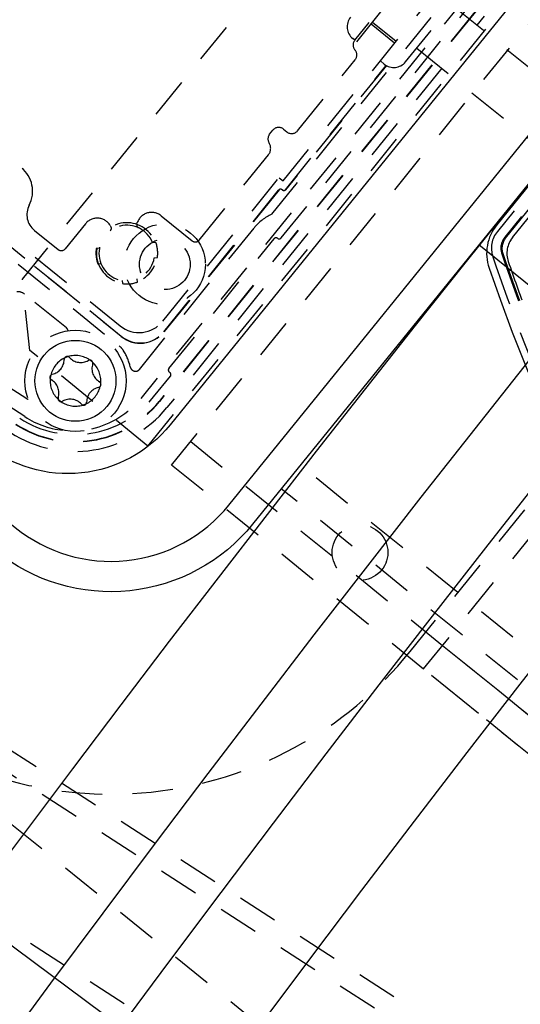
# Model space of a CAD drawing. Extents: x -7591 to -2491, y 6498 to 10061.
# Tile 13 of 125: x -7008 to -6959, y 8376 to 8473. Entities that reach past the tile are written whole.
import ezdxf

# ---------------------------------------------------------------- set-up
doc = ezdxf.new("R2010")
doc.units = 0
doc.header["$MEASUREMENT"] = 0
doc.linetypes.add('HIDDEN', pattern=[7, 4, -3])
doc.layers.get('0').update_dxf_attribs({"linetype": 'CONTINUOUS'})
doc.layers.add('DIM49', color=4, linetype='CONTINUOUS')
doc.layers.add('LE_HIDDEN', color=7, linetype='CONTINUOUS')

# ---------------------------------------------------------------- blocks, each defined once
blk = doc.blocks.new('_D6', base_point=(-7109.623, 8456.048))
at = {"layer": 'DIM49', "color": 1}
blk.add_line((-7069.46, 8426.267), (-6607.58, 8083.787), dxfattribs=at)

msp = doc.modelspace()

# ---------------------------------------------------------------- linework, layer by layer
msp.add_line((-6941.768, 8433.592), (-6962.751, 8450.583))
for points in [[(-3319.187, 8334.814, 0.111006), (-4057.655, 9007.303, 0.000315), (-4060.148, 9008.72, 0.005079), (-4100.612, 9031.15, 0.000315), (-4103.135, 9032.513, 0.252871), (-6267.968, 9031.15, 0.005079), (-6308.432, 9008.72, 0.111325), (-7049.393, 8334.814)], [(-6982.883, 8571.756), (-6925.45, 8525.248, -0.414214), (-6922.789, 8499.932), (-6985.092, 8422.995, -0.414214), (-7010.408, 8420.334), (-7067.841, 8466.842)], [(-7066.029, 8469.235), (-7008.52, 8422.665, 0.414214), (-6987.423, 8424.883), (-6925.121, 8501.82, 0.414214), (-6927.338, 8522.917), (-6984.847, 8569.487)], [(-6935.998, 8524.14, -0.414214), (-6934.077, 8505.856), (-6993.233, 8432.804, -0.414214), (-7011.517, 8430.882)], [(-6961.746, 8448.295, 0.288392), (-6806.482, 8322.565, 0.257807), (-6802.45, 8324.201), (-6788.18, 8341.823, 0.257806), (-6787.418, 8346.107, 0.288392), (-6942.682, 8471.837, 0.257808), (-6946.714, 8470.201), (-6960.984, 8452.579, 0.257806), (-6961.746, 8448.295)]]:
    msp.add_lwpolyline(points, format="xyb")
msp.add_circle((-7002.578, 8437.154), 4)
for radius, start, end in [(2396.874, 31.73211, 148.26789), (2391.874, 31.73211, 148.26789), (2372, 31.75, 148.25), (2370, 31.798351, 148.201649), (2345, 32.749986, 147.249993), (2266.165, 35.008825, 144.991175), (2258.065, 35.008857, 144.991143), (2247.115, 35.0089, 144.9911)]:
    msp.add_arc((-5184.29, 7028.429), radius, start, end)
at = {"layer": 'LE_HIDDEN', "color": 1, "linetype": 'HIDDEN'}
for p, q in [((-6937.241, 8508.145), (-6996.13, 8435.423)), ((-6995.42, 8430.715), (-6932.488, 8508.429)), ((-6995.42, 8430.715), (-6932.488, 8508.429)), ((-6936.568, 8506.434), (-6994.317, 8435.12)), ((-6936.54, 8506.412), (-6994.29, 8435.098)), ((-6993.089, 8428.827), (-6930.157, 8506.542)), ((-6993.089, 8428.827), (-6930.157, 8506.542)), ((-6935.809, 8505.822), (-6962.954, 8472.301)), ((-6983.192, 8453.625), (-6952.355, 8491.705)), ((-6982.269, 8451.269), (-6949.859, 8491.292)), ((-6982.269, 8451.269), (-6949.859, 8491.292)), ((-6982.079, 8456.906), (-6955.333, 8489.935)), ((-6974.814, 8470.645), (-6967.262, 8479.971)), ((-6969.984, 8468.665), (-6964.32, 8475.659)), ((-6965.421, 8474.299), (-6944.464, 8457.328)), ((-6973.24, 8472.588), (-6970.909, 8470.7)), ((-6975.008, 8470.803), (-6973.597, 8472.545)), ((-6971.071, 8470.5), (-6973.403, 8472.388)), ((-6975.008, 8470.803), (-6975.202, 8470.96)), ((-6968.883, 8470.025), (-6947.923, 8453.052)), ((-6946.054, 8470.281), (-6960.926, 8451.916)), ((-6946.054, 8470.281), (-6960.926, 8451.916)), ((-6945.331, 8469.696), (-6960.203, 8451.33)), ((-6945.331, 8469.696), (-6960.203, 8451.33)), ((-6980.644, 8461.856), (-6974.967, 8468.867)), ((-6972.094, 8468.443), (-6972.482, 8468.757)), ((-6960.122, 8451.264), (-6945.25, 8469.63)), ((-6960.121, 8451.264), (-6945.249, 8469.63)), ((-6966.415, 8468.027), (-6993.559, 8434.508)), ((-6981.846, 8456.037), (-6971.904, 8468.314)), ((-6971.885, 8468.303), (-6981.843, 8456.007)), ((-7018.178, 8466.515), (-7007.918, 8458.207)), ((-6983.409, 8461.522), (-6983.095, 8461.91)), ((-6982.04, 8462.021), (-6981.699, 8461.745)), ((-6990.352, 8451.059), (-6983.529, 8459.486)), ((-6993.953, 8443.038), (-6982.468, 8457.221)), ((-6982.468, 8457.221), (-6982.079, 8456.906)), ((-6982.205, 8456.071), (-6982.127, 8456.008)), ((-6993.859, 8441.997), (-6982.486, 8456.041)), ((-6982.483, 8456.01), (-6993.842, 8441.983)), ((-6982.124, 8455.977), (-6982.202, 8456.04)), ((-6959.432, 8451.321), (-6956.833, 8454.531)), ((-6959.432, 8451.321), (-6956.832, 8454.531)), ((-6998.062, 8441.539), (-7012.827, 8453.496)), ((-7012, 8453.792), (-6998.172, 8442.594)), ((-6994.108, 8453.457), (-6991.056, 8450.986)), ((-7001.594, 8452.67), (-7003.593, 8450.201)), ((-6999.142, 8452.499), (-6999.068, 8452.376)), ((-6996.517, 8452.644), (-6996.47, 8452.78)), ((-6996.262, 8438.28), (-6984.952, 8452.246)), ((-7010.676, 8451.783), (-6998.048, 8441.556)), ((-7006.628, 8452.015), (-7004.297, 8450.127)), ((-6993.356, 8438.372), (-6982.972, 8451.195)), ((-6993.356, 8438.372), (-6982.972, 8451.195)), ((-7000.215, 8450.244), (-7000.524, 8450.211)), ((-6994.643, 8450.829), (-6994.952, 8450.797)), ((-6994.795, 8449.305), (-6994.486, 8449.338)), ((-6960.393, 8449.741), (-6960.092, 8448.86)), ((-6960.392, 8449.741), (-6960.092, 8448.86)), ((-7008.241, 8448.689), (-6998.26, 8440.606)), ((-7000.367, 8448.719), (-7000.058, 8448.752)), ((-6997.974, 8447.065), (-6997.942, 8446.756)), ((-6996.45, 8446.913), (-6996.483, 8447.222)), ((-7003.476, 8442.385), (-7007.602, 8445.727)), ((-7007.579, 8433.619), (-7018.87, 8440.977)), ((-7015.444, 8440.635), (-7007.387, 8435.403)), ((-6994.861, 8435.561), (-6993.204, 8437.606)), ((-6994.861, 8435.561), (-6993.204, 8437.606)), ((-6993.241, 8437.958), (-6993.319, 8438.021)), ((-6993.241, 8437.958), (-6993.319, 8438.021)), ((-6991.201, 8431.158), (-6817.12, 8290.191)), ((-6991.201, 8431.158), (-6817.12, 8290.191)), ((-7045.157, 8423.942), (-6893.77, 8326.567)), ((-7045.157, 8423.942), (-6893.77, 8326.567)), ((-6896.534, 8325.967), (-7044.557, 8421.178)), ((-6896.534, 8325.967), (-7044.557, 8421.178)), ((-6966.332, 8411.02), (-6799.246, 8275.716)), ((-6903.567, 8315.033), (-7051.59, 8410.245)), ((-6903.566, 8315.033), (-7051.589, 8410.245))]:
    msp.add_line(p, q, dxfattribs=at)
for points in [[(-5186.29, 9150.428, 0.172955), (-6528.439, 8670.424), (-6468.332, 8596.856, 0.078205), (-6887.993, 8126.665), (-7153.762, 8297.613, -0.254675), (-5186.29, 9371.428)], [(-7153.761, 8297.613, -0.254675), (-5186.29, 9371.428), (-5186.29, 9290.429), (-5204.29, 9290.429)], [(-6960.926, 8451.916, 0.257807), (-6961.372, 8449.407), (-6961.072, 8448.526)], [(-6960.926, 8451.916, 0.257807), (-6961.372, 8449.407), (-6961.072, 8448.526)], [(-6960.203, 8451.33, 0.257807), (-6960.492, 8449.707), (-6960.191, 8448.826, 0.288476), (-6806.229, 8324.19), (-6805.36, 8324.086, 0.257723), (-6803.833, 8324.706), (-6788.963, 8343.069)], [(-6960.203, 8451.33, 0.257807), (-6960.492, 8449.707), (-6960.191, 8448.826, 0.288476), (-6806.228, 8324.19), (-6805.36, 8324.086, 0.257723), (-6803.833, 8324.706), (-6788.962, 8343.069)], [(-7022.995, 8404.791, 0.414214), (-6969.549, 8410.408), (-6940.443, 8446.351)], [(-6997.136, 8438.477, 0.079373), (-6997.819, 8440.106, 0.08392), (-6998.26, 8440.606)], [(-7030.766, 8411.084), (-6945.28, 8341.859, 0.414214), (-6891.834, 8347.476)]]:
    msp.add_lwpolyline(points, format="xyb", dxfattribs=at)
for points in [[(-6741.348, 8347.214), (-6797.987, 8277.271), (-6805.02, 8276.531), (-7007.078, 8440.155), (-7007.817, 8447.187), (-6951.178, 8517.13), (-6944.145, 8517.869), (-6742.088, 8354.246), (-6741.348, 8347.214)], [(-6741.348, 8347.214), (-6797.987, 8277.271), (-6805.019, 8276.531), (-7007.077, 8440.155), (-7007.816, 8447.187), (-6951.178, 8517.13), (-6944.145, 8517.869), (-6742.087, 8354.246), (-6741.348, 8347.214)], [(-6925.621, 8496.435), (-6847.906, 8433.503), (-6904.545, 8363.56), (-6982.26, 8426.492)], [(-6927.509, 8494.103), (-6852.126, 8433.059), (-6904.989, 8367.779), (-6980.372, 8428.823)], [(-6815.916, 8414.031), (-6814.028, 8416.363), (-6736.314, 8353.431), (-6801.134, 8273.385), (-6968.22, 8408.689), (-6905.288, 8486.403), (-6738.202, 8351.099)], [(-6982.486, 8456.041), (-6982.476, 8456.053), (-6982.464, 8456.064), (-6982.452, 8456.074), (-6982.44, 8456.083), (-6982.426, 8456.091), (-6982.412, 8456.098), (-6982.397, 8456.104), (-6982.382, 8456.108), (-6982.367, 8456.112), (-6982.352, 8456.114), (-6982.336, 8456.115), (-6982.32, 8456.115), (-6982.305, 8456.113), (-6982.289, 8456.111), (-6982.274, 8456.107), (-6982.259, 8456.102), (-6982.245, 8456.096), (-6982.231, 8456.088), (-6982.217, 8456.08), (-6982.205, 8456.071)], [(-6982.202, 8456.04), (-6982.214, 8456.049), (-6982.227, 8456.058), (-6982.241, 8456.065), (-6982.256, 8456.071), (-6982.271, 8456.076), (-6982.286, 8456.08), (-6982.301, 8456.083), (-6982.317, 8456.084), (-6982.333, 8456.084), (-6982.348, 8456.083), (-6982.364, 8456.081), (-6982.379, 8456.078), (-6982.394, 8456.073), (-6982.409, 8456.067), (-6982.423, 8456.06), (-6982.436, 8456.052), (-6982.449, 8456.043), (-6982.461, 8456.033), (-6982.472, 8456.022), (-6982.483, 8456.01)], [(-6982.127, 8456.008), (-6982.114, 8455.998), (-6982.101, 8455.99), (-6982.087, 8455.983), (-6982.073, 8455.976), (-6982.058, 8455.971), (-6982.043, 8455.967), (-6982.027, 8455.965), (-6982.012, 8455.963), (-6981.996, 8455.963), (-6981.98, 8455.964), (-6981.965, 8455.966), (-6981.949, 8455.97), (-6981.934, 8455.975), (-6981.92, 8455.98), (-6981.906, 8455.987), (-6981.892, 8455.995), (-6981.879, 8456.004), (-6981.867, 8456.014), (-6981.856, 8456.025), (-6981.846, 8456.037)], [(-6981.843, 8456.007), (-6981.853, 8455.995), (-6981.864, 8455.984), (-6981.876, 8455.974), (-6981.889, 8455.965), (-6981.903, 8455.957), (-6981.917, 8455.95), (-6981.931, 8455.944), (-6981.946, 8455.939), (-6981.962, 8455.936), (-6981.977, 8455.933), (-6981.993, 8455.932), (-6982.008, 8455.933), (-6982.024, 8455.934), (-6982.04, 8455.937), (-6982.055, 8455.941), (-6982.07, 8455.946), (-6982.084, 8455.952), (-6982.098, 8455.959), (-6982.111, 8455.968), (-6982.124, 8455.977)]]:
    msp.add_lwpolyline(points, dxfattribs=at)
for centre, radius in [((-6993.752, 8448.665), 4), ((-6993.752, 8448.665), 4), ((-6993.752, 8448.665), 2.5), ((-6993.752, 8448.665), 2.5), ((-7002.578, 8437.154), 5), ((-6974.488, 8420.198), 2.75)]:
    msp.add_circle(centre, radius, dxfattribs=at)
for centre, radius, start, end in [((-5184.29, 7028.429), 2341, 129.218957, 146.20105), ((-5184.29, 7028.429), 2341, 129.218957, 146.20105), ((-5184.29, 7028.429), 2345, 129.690181, 147.25), ((-6974.258, 8472.126), 1.5, 141, -129), ((-6974.425, 8470.331), 0.75, 141, -138.59407), ((-6975.55, 8469.339), 0.75, -39, 41.40593), ((-6971.15, 8469.608), 1.5, -129, -39), ((-6982.512, 8461.438), 0.75, 51, 141), ((-6982.826, 8461.05), 0.75, 141, -147.72435), ((-6981.227, 8462.328), 0.75, -129, -39), ((-6984.306, 8460.115), 1, -39, 32.27565), ((-7009.806, 8455.875), 3, -27.46304, 51), ((-7005.369, 8453.569), 2, 152.53696, -129), ((-7000.428, 8451.726), 1.5, 31, 141), ((-6995.052, 8452.292), 1.5, 51, 161), ((-6981.066, 8449.099), 5, 115.15807, 141), ((-6997.505, 8449.774), 3, 36, -24), ((-6997.505, 8449.774), 2.75, 21.82662, -9.82662), ((-6999.325, 8452.222), 0.3, -53.35522, 31), ((-6996.233, 8452.547), 0.3, 161, -114.64478), ((-6982.778, 8451.038), 0.25, 51, 141), ((-6982.778, 8451.038), 0.25, 51, 141), ((-6982.463, 8451.426), 0.25, -129, -39), ((-6982.463, 8451.426), 0.25, -129, -39), ((-6958.878, 8450.257), 1.6, 141.00002, -161.17413), ((-6958.878, 8450.257), 1.6, 141.00002, -161.17413), ((-6957.49, 8449.748), 2.5, 141.00002, -161.17423), ((-6957.489, 8449.748), 2.5, 141.00002, -161.17423), ((-6997.505, 8449.774), 3.05, -8.23513, 20.23512), ((-6990.741, 8451.374), 0.5, -129, -39), ((-7003.982, 8450.516), 0.5, -129, -39), ((-6997.505, 8449.774), 3.05, 171.76487, -159.76488), ((-6784.186, 8508.832), 186.884, -161.17413, -96.8078), ((-6784.186, 8508.832), 186.884, -161.17413, -96.8078), ((-6784.186, 8508.832), 185.849, -161.17413, -96.8078), ((-6784.186, 8508.832), 185.849, -161.17413, -96.8078), ((-6784.185, 8508.833), 185.6, -161.17423, -159.59947), ((-6784.184, 8508.833), 185.6, -161.17423, -159.59947), ((-6997.505, 8449.774), 3.05, -98.23513, -69.76488), ((-7008.232, 8444.95), 1, 51, 96.573), ((-6996.284, 8444.926), 3, -129, -39), ((-7003.79, 8441.997), 0.5, 12.06068, 51), ((-6996.174, 8443.871), 3, -129, -39), ((-6996.174, 8443.871), 2.978, -129, -39), ((-7003.385, 8439.256), 0.3, 42.28384, 179.71616), ((-7002.578, 8437.154), 2.5, 106.93447, 115.06553), ((-7002.578, 8437.154), 2.5, 55.06553, 106.93447), ((-7002.578, 8437.154), 2.5, 115.06553, 166.93447), ((-7005.185, 8439.265), 1.5, -77.71616, -0.28384), ((-7002.053, 8440.467), 1.5, -137.71616, -60.28384), ((-7001.161, 8438.904), 0.3, -17.71616, 119.71616), ((-7002.578, 8437.154), 2.5, 46.93447, 55.06553), ((-6999.446, 8438.356), 1.5, 162.28384, -120.28384), ((-7002.578, 8437.154), 2.5, -4.93447, 46.93447), ((-7004.802, 8437.506), 0.3, 102.28384, -120.28384), ((-7002.578, 8437.154), 2.5, 166.93447, 175.06553), ((-6996.65, 8438.595), 0.5, -166.34101, -39), ((-6993.162, 8438.215), 0.25, 141, -129), ((-6993.162, 8438.215), 0.25, 141, -129), ((-6993.399, 8437.763), 0.25, -39, 51), ((-6993.399, 8437.763), 0.25, -39, 51), ((-7002.578, 8437.154), 2.5, 175.06553, -133.06553), ((-7005.709, 8435.952), 1.5, -17.71616, 59.71616), ((-7000.354, 8436.802), 0.3, -77.71616, 59.71616), ((-7002.578, 8437.154), 2.5, -64.93447, -13.06553), ((-6999.971, 8435.043), 1.5, 102.28384, 179.71616), ((-7002.632, 8441.854), 10.735, -123, -39.00002), ((-7002.632, 8441.854), 10.7, -123, -39.00002), ((-7002.632, 8441.854), 10, -123, -39), ((-7002.632, 8441.854), 10, -123, -39), ((-7007.115, 8435.822), 0.5, -123.00003, -103.55125), ((-7003.995, 8435.404), 0.3, 162.28384, -60.28384), ((-7002.578, 8437.154), 2.5, -133.06553, -124.93447), ((-7002.578, 8437.154), 2.5, -124.93447, -73.06553), ((-7003.102, 8433.841), 1.5, 42.28384, 119.71616), ((-7001.771, 8435.052), 0.3, -137.71616, -0.28384), ((-7002.578, 8437.154), 2.5, -73.06553, -64.93447), ((-7002.855, 8440.869), 8.653, -77.25121, -39), ((-7002.632, 8441.854), 11.675, -123, -38.99311), ((-7002.855, 8440.869), 8.653, -123.089, -94.41603)]:
    msp.add_arc(centre, radius, start, end, dxfattribs=at)

# ---------------------------------------------------------------- block references
at = {"layer": 'DIM49'}
msp.add_blockref('_D6', (-7109.623, 8456.048), dxfattribs=at)

doc.saveas('drawing.dxf')
